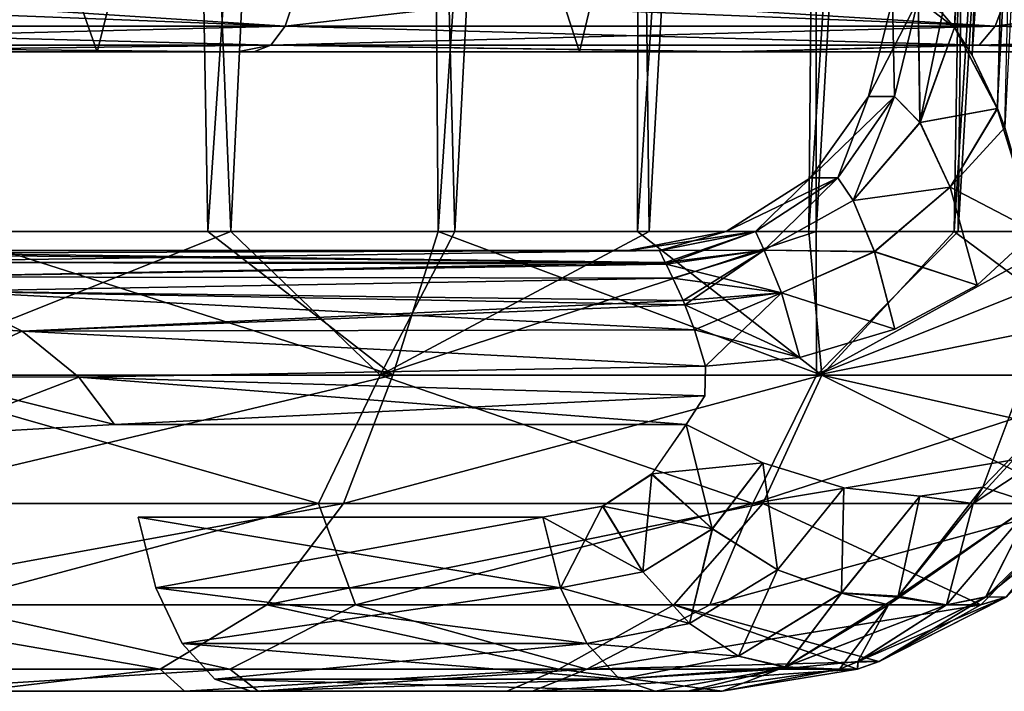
# Model space of a CAD drawing. Header units: millimetres. Extents: x -142 to 142, y -43 to 80.
# Tile 80 of 95: x 97 to 109, y -43 to -35. Entities that reach past the tile are written whole.
import ezdxf

# ---------------------------------------------------------------- set-up
doc = ezdxf.new("R2010")
doc.units = ezdxf.units.MM
doc.header["$LTSCALE"] = 52.148148
for name, color, linetype in [('166', 7, 'CONTINUOUS'), ('17', 7, 'CONTINUOUS'), ('185', 7, 'CONTINUOUS'), ('189', 7, 'CONTINUOUS'), ('19', 7, 'CONTINUOUS'), ('22', 7, 'CONTINUOUS'), ('227', 7, 'CONTINUOUS'), ('23', 7, 'CONTINUOUS'), ('234', 7, 'CONTINUOUS'), ('24', 7, 'CONTINUOUS'), ('25', 7, 'CONTINUOUS'), ('26', 7, 'CONTINUOUS'), ('28', 7, 'CONTINUOUS'), ('39', 7, 'CONTINUOUS'), ('46', 7, 'CONTINUOUS'), ('48', 7, 'CONTINUOUS'), ('49', 7, 'CONTINUOUS'), ('52', 7, 'CONTINUOUS'), ('53', 7, 'CONTINUOUS'), ('54', 7, 'CONTINUOUS'), ('55', 7, 'CONTINUOUS'), ('56', 7, 'CONTINUOUS'), ('57', 7, 'CONTINUOUS'), ('58', 7, 'CONTINUOUS'), ('62', 7, 'CONTINUOUS')]:
    doc.layers.add(name, color=color, linetype=linetype)

msp = doc.modelspace()

# ---------------------------------------------------------------- linework, layer by layer
at = {"layer": '166', "color": 7, "linetype": 'Continuous', "true_color": 0xe0f2ff}
for points in [[(92.421, -35.5, 60.533), (98.31, -35.5, 57.403), (93.777, -35.5, 61.327), (92.421, -35.5, 60.533)], [(98.31, -35.5, -57.403), (92.421, -35.5, -60.533), (93.975, -35.5, -61.226), (98.31, -35.5, -57.403)], [(93.777, -35.5, 61.327), (98.31, -35.5, 57.403), (99.901, -35.5, 58.017), (93.777, -35.5, 61.327)], [(100.085, -35.5, -57.912), (98.31, -35.5, -57.403), (93.975, -35.5, -61.226), (100.085, -35.5, -57.912)], [(98.31, -35.5, 57.403), (103.778, -35.5, 54.149), (99.901, -35.5, 58.017), (98.31, -35.5, 57.403)], [(103.778, -35.5, -54.149), (98.31, -35.5, -57.403), (100.085, -35.5, -57.912), (103.778, -35.5, -54.149)], [(99.901, -35.5, 58.017), (103.778, -35.5, 54.149), (105.479, -35.5, 54.632), (99.901, -35.5, 58.017)], [(105.645, -35.5, -54.525), (103.778, -35.5, -54.149), (100.085, -35.5, -57.912), (105.645, -35.5, -54.525)], [(108.822, -35.5, -50.795), (103.778, -35.5, -54.149), (105.645, -35.5, -54.525), (108.822, -35.5, -50.795)], [(103.778, -35.5, 54.149), (108.822, -35.5, 50.795), (105.479, -35.5, 54.632), (103.778, -35.5, 54.149)], [(105.479, -35.5, 54.632), (108.822, -35.5, 50.795), (110.531, -35.5, 51.2), (105.479, -35.5, 54.632)], [(110.66, -35.5, -51.107), (108.822, -35.5, -50.795), (105.645, -35.5, -54.525), (110.66, -35.5, -51.107)]]:
    msp.add_3dface(points, dxfattribs=at)
at = {"layer": '17', "color": 7, "linetype": 'Continuous'}
for points in [[(100.134, -42.75, -20.915), (97.401, -42.75, -14.923), (95.846, -42.75, -26.1), (100.134, -42.75, -20.915)], [(98.554, -42.75, 13.51), (96.926, -42.75, 24.913), (97.401, -42.75, 14.923), (98.554, -42.75, 13.51)], [(99.3, -42.75, 22.035), (96.926, -42.75, 24.913), (98.554, -42.75, 13.51), (99.3, -42.75, 22.035)], [(98.554, -42.75, -13.51), (97.401, -42.75, -14.923), (100.134, -42.75, -20.915), (98.554, -42.75, -13.51)], [(100.051, -42.75, 12.468), (99.3, -42.75, 22.035), (98.554, -42.75, 13.51), (100.051, -42.75, 12.468)], [(100.051, -42.75, -12.468), (98.554, -42.75, -13.51), (100.134, -42.75, -20.915), (100.051, -42.75, -12.468)], [(102.955, -42.75, 16.507), (99.3, -42.75, 22.035), (100.051, -42.75, 12.468), (102.955, -42.75, 16.507)], [(104.639, -42.75, 10.142), (102.955, -42.75, 16.507), (100.051, -42.75, 12.468), (104.639, -42.75, 10.142)], [(104.639, -42.75, -10.142), (100.051, -42.75, -12.468), (103.247, -42.75, -15.975), (104.639, -42.75, -10.142)], [(103.247, -42.75, -15.975), (100.051, -42.75, -12.468), (100.134, -42.75, -20.915), (103.247, -42.75, -15.975)], [(105.007, -42.75, 10.711), (102.955, -42.75, 16.507), (104.639, -42.75, 10.142), (105.007, -42.75, 10.711)], [(105.396, -42.75, 11.271), (102.955, -42.75, 16.507), (105.007, -42.75, 10.711), (105.396, -42.75, 11.271)], [(105.396, -42.75, -11.271), (105.007, -42.75, -10.711), (103.247, -42.75, -15.975), (105.396, -42.75, -11.271)], [(105.007, -42.75, -10.711), (104.639, -42.75, -10.142), (103.247, -42.75, -15.975), (105.007, -42.75, -10.711)]]:
    msp.add_3dface(points, dxfattribs=at)
at = {"layer": '185', "color": 7, "linetype": 'Continuous', "true_color": 0xe0f2ff}
for points in [[(103.778, -35.5, 54.149), (100.697, -26.021, 55.022), (106.023, -26.01, 51.664), (103.778, -35.5, 54.149)], [(108.822, -35.5, 50.795), (103.778, -35.5, 54.149), (106.023, -26.01, 51.664), (108.822, -35.5, 50.795)], [(108.822, -35.5, 50.795), (106.023, -26.01, 51.664), (110.933, -25.999, 48.197), (108.822, -35.5, 50.795)], [(98.31, -35.5, 57.403), (92.421, -35.5, 60.533), (94.978, -26.032, 58.241), (98.31, -35.5, 57.403)], [(98.31, -35.5, 57.403), (94.978, -26.032, 58.241), (100.697, -26.021, 55.022), (98.31, -35.5, 57.403)], [(103.778, -35.5, 54.149), (98.31, -35.5, 57.403), (100.697, -26.021, 55.022), (103.778, -35.5, 54.149)]]:
    msp.add_3dface(points, dxfattribs=at)
at = {"layer": '189', "color": 7, "linetype": 'Continuous', "true_color": 0xe0f2ff}
for points in [[(103.778, -35.5, -54.149), (106.024, -26.01, -51.664), (100.698, -26.021, -55.021), (103.778, -35.5, -54.149)], [(103.778, -35.5, -54.149), (108.822, -35.5, -50.795), (106.024, -26.01, -51.664), (103.778, -35.5, -54.149)], [(108.822, -35.5, -50.795), (110.935, -25.999, -48.196), (106.024, -26.01, -51.664), (108.822, -35.5, -50.795)], [(92.421, -35.5, -60.533), (98.31, -35.5, -57.403), (94.98, -26.032, -58.24), (92.421, -35.5, -60.533)], [(98.31, -35.5, -57.403), (100.698, -26.021, -55.021), (94.98, -26.032, -58.24), (98.31, -35.5, -57.403)], [(98.31, -35.5, -57.403), (103.778, -35.5, -54.149), (100.698, -26.021, -55.021), (98.31, -35.5, -57.403)]]:
    msp.add_3dface(points, dxfattribs=at)
at = {"layer": '19', "color": 7, "linetype": 'Continuous'}
for points in [[(104.688, -37.75, 3.367), (93.812, -37.75, 8.88), (104.332, -37.75), (104.688, -37.75, 3.367)], [(104.332, -37.75), (93.812, -37.75, 8.88), (104.688, -37.75, -3.367), (104.332, -37.75)], [(104.688, -37.75, -3.367), (93.812, -37.75, 8.88), (93.812, -37.75, -8.88), (104.688, -37.75, -3.367)]]:
    msp.add_3dface(points, dxfattribs=at)
at = {"layer": '22', "color": 7, "linetype": 'Continuous'}
for points in [[(98.4, -3, -33.892), (96.913, -37.538, -32.808), (94.87, -3, -37.052), (98.4, -3, -33.892)], [(98.958, -3, 33.355), (95.595, -3, 36.434), (96.565, -37.538, 33.134), (98.958, -3, 33.355)], [(99.563, -37.538, 30.164), (98.958, -3, 33.355), (96.565, -37.538, 33.134), (99.563, -37.538, 30.164)], [(99.824, -37.538, -29.887), (96.913, -37.538, -32.808), (98.4, -3, -33.892), (99.824, -37.538, -29.887)], [(101.488, -3, -30.755), (99.824, -37.538, -29.887), (98.4, -3, -33.892), (101.488, -3, -30.755)], [(101.906, -3, 30.298), (98.958, -3, 33.355), (99.563, -37.538, 30.164), (101.906, -3, 30.298)], [(102.176, -37.538, 27.229), (101.906, -3, 30.298), (99.563, -37.538, 30.164), (102.176, -37.538, 27.229)], [(102.365, -37.538, -27.002), (99.824, -37.538, -29.887), (101.488, -3, -30.755), (102.365, -37.538, -27.002)], [(104.172, -3, -27.651), (102.365, -37.538, -27.002), (101.488, -3, -30.755), (104.172, -3, -27.651)], [(104.473, -3, 27.275), (101.906, -3, 30.298), (102.176, -37.538, 27.229), (104.473, -3, 27.275)], [(104.438, -37.538, 24.336), (104.473, -3, 27.275), (102.176, -37.538, 27.229), (104.438, -37.538, 24.336)], [(104.568, -37.538, -24.156), (102.365, -37.538, -27.002), (104.172, -3, -27.651), (104.568, -37.538, -24.156)], [(106.485, -3, -24.587), (104.568, -37.538, -24.156), (104.172, -3, -27.651), (106.485, -3, -24.587)], [(106.379, -37.538, 21.486), (106.692, -3, 24.29), (104.438, -37.538, 24.336), (106.379, -37.538, 21.486)], [(106.692, -3, 24.29), (104.473, -3, 27.275), (104.438, -37.538, 24.336), (106.692, -3, 24.29)], [(106.463, -37.538, -21.354), (104.568, -37.538, -24.156), (106.485, -3, -24.587), (106.463, -37.538, -21.354)], [(108.028, -37.538, 18.682), (108.591, -3, 21.346), (106.379, -37.538, 21.486), (108.028, -37.538, 18.682)], [(108.591, -3, 21.346), (106.692, -3, 24.29), (106.379, -37.538, 21.486), (108.591, -3, 21.346)], [(108.459, -3, -21.565), (106.463, -37.538, -21.354), (106.485, -3, -24.587), (108.459, -3, -21.565)], [(108.075, -37.538, -18.595), (106.463, -37.538, -21.354), (108.459, -3, -21.565), (108.075, -37.538, -18.595)], [(109.407, -37.538, 15.921), (110.198, -3, 18.443), (108.028, -37.538, 18.682), (109.407, -37.538, 15.921)], [(110.198, -3, 18.443), (108.591, -3, 21.346), (108.028, -37.538, 18.682), (110.198, -3, 18.443)], [(110.125, -3, -18.587), (108.075, -37.538, -18.595), (108.459, -3, -21.565), (110.125, -3, -18.587)], [(109.426, -37.538, -15.878), (108.075, -37.538, -18.595), (110.125, -3, -18.587), (109.426, -37.538, -15.878)]]:
    msp.add_3dface(points, dxfattribs=at)
at = {"layer": '227', "color": 7, "linetype": 'Continuous', "true_color": 0xe0f2ff}
for points in [[(100.44, -35.207, -58.524), (92.054, -35.207, -62.978), (95.45, -34.882, -61.504), (100.44, -35.207, -58.524)], [(103.278, -34.882, -57.097), (100.44, -35.207, -58.524), (95.45, -34.882, -61.504), (103.278, -34.882, -57.097)], [(108.493, -35.207, -53.487), (100.44, -35.207, -58.524), (103.278, -34.882, -57.097), (108.493, -35.207, -53.487)], [(110.785, -34.882, -52.155), (108.493, -35.207, -53.487), (103.278, -34.882, -57.097), (110.785, -34.882, -52.155)], [(116.119, -35.207, -47.82), (108.493, -35.207, -53.487), (110.785, -34.882, -52.155), (116.119, -35.207, -47.82)], [(100.44, -35.207, -58.524), (91.912, -35.424, -62.687), (92.054, -35.207, -62.978), (100.44, -35.207, -58.524)], [(100.278, -35.424, -58.242), (91.912, -35.424, -62.687), (100.44, -35.207, -58.524), (100.278, -35.424, -58.242)], [(108.493, -35.207, -53.487), (100.278, -35.424, -58.242), (100.44, -35.207, -58.524), (108.493, -35.207, -53.487)], [(108.311, -35.424, -53.219), (100.278, -35.424, -58.242), (108.493, -35.207, -53.487), (108.311, -35.424, -53.219)], [(116.119, -35.207, -47.82), (108.311, -35.424, -53.219), (108.493, -35.207, -53.487), (116.119, -35.207, -47.82)], [(115.914, -35.424, -47.568), (108.311, -35.424, -53.219), (116.119, -35.207, -47.82), (115.914, -35.424, -47.568)], [(100.278, -35.424, -58.242), (93.975, -35.5, -61.226), (91.912, -35.424, -62.687), (100.278, -35.424, -58.242)], [(100.085, -35.5, -57.912), (93.975, -35.5, -61.226), (100.278, -35.424, -58.242), (100.085, -35.5, -57.912)], [(105.645, -35.5, -54.525), (100.085, -35.5, -57.912), (100.278, -35.424, -58.242), (105.645, -35.5, -54.525)], [(108.311, -35.424, -53.219), (105.645, -35.5, -54.525), (100.278, -35.424, -58.242), (108.311, -35.424, -53.219)], [(110.66, -35.5, -51.107), (105.645, -35.5, -54.525), (108.311, -35.424, -53.219), (110.66, -35.5, -51.107)], [(115.914, -35.424, -47.568), (110.66, -35.5, -51.107), (108.311, -35.424, -53.219), (115.914, -35.424, -47.568)]]:
    msp.add_3dface(points, dxfattribs=at)
at = {"layer": '23', "color": 7, "linetype": 'Continuous'}
for points in [[(108.03, -35.222, 4.291), (107.895, -35.063, 3.844), (110.302, -3, 5.334), (108.03, -35.222, 4.291)], [(108.031, -35.223, -4.293), (109.406, -3, -3.022), (107.895, -35.063, -3.844), (108.031, -35.223, -4.293)], [(108.231, -35.537, 4.886), (108.03, -35.222, 4.291), (110.302, -3, 5.334), (108.231, -35.537, 4.886)], [(108.231, -35.537, -4.886), (109.406, -3, -3.022), (108.031, -35.223, -4.293), (108.231, -35.537, -4.886)], [(108.517, -36.142, 5.635), (108.231, -35.537, 4.886), (110.302, -3, 5.334), (108.517, -36.142, 5.635)], [(108.518, -36.143, -5.636), (109.406, -3, -3.022), (108.231, -35.537, -4.886), (108.518, -36.143, -5.636)], [(108.601, -36.359, 5.839), (108.517, -36.142, 5.635), (110.302, -3, 5.334), (108.601, -36.359, 5.839)], [(108.601, -36.359, -5.839), (109.406, -3, -3.022), (108.518, -36.143, -5.636), (108.601, -36.359, -5.839)]]:
    msp.add_3dface(points, dxfattribs=at)
at = {"layer": '234', "color": 7, "linetype": 'Continuous', "true_color": 0xe0f2ff}
for points in [[(92.054, -35.207, 62.978), (100.44, -35.207, 58.524), (92.15, -34.882, 63.173), (92.054, -35.207, 62.978)], [(92.15, -34.882, 63.173), (100.44, -35.207, 58.524), (100.548, -34.882, 58.711), (92.15, -34.882, 63.173)], [(100.44, -35.207, 58.524), (108.493, -35.207, 53.487), (100.548, -34.882, 58.711), (100.44, -35.207, 58.524)], [(100.548, -34.882, 58.711), (108.493, -35.207, 53.487), (108.615, -34.882, 53.667), (100.548, -34.882, 58.711)], [(108.493, -35.207, 53.487), (116.119, -35.207, 47.82), (108.615, -34.882, 53.667), (108.493, -35.207, 53.487)], [(91.912, -35.424, 62.687), (100.278, -35.424, 58.242), (92.054, -35.207, 62.978), (91.912, -35.424, 62.687)], [(92.054, -35.207, 62.978), (100.278, -35.424, 58.242), (100.44, -35.207, 58.524), (92.054, -35.207, 62.978)], [(100.278, -35.424, 58.242), (108.311, -35.424, 53.219), (100.44, -35.207, 58.524), (100.278, -35.424, 58.242)], [(100.44, -35.207, 58.524), (108.311, -35.424, 53.219), (108.493, -35.207, 53.487), (100.44, -35.207, 58.524)], [(108.311, -35.424, 53.219), (115.914, -35.424, 47.568), (108.493, -35.207, 53.487), (108.311, -35.424, 53.219)], [(108.493, -35.207, 53.487), (115.914, -35.424, 47.568), (116.119, -35.207, 47.82), (108.493, -35.207, 53.487)], [(93.777, -35.5, 61.327), (99.901, -35.5, 58.017), (91.912, -35.424, 62.687), (93.777, -35.5, 61.327)], [(91.912, -35.424, 62.687), (99.901, -35.5, 58.017), (100.278, -35.424, 58.242), (91.912, -35.424, 62.687)], [(99.901, -35.5, 58.017), (105.479, -35.5, 54.632), (100.278, -35.424, 58.242), (99.901, -35.5, 58.017)], [(100.278, -35.424, 58.242), (105.479, -35.5, 54.632), (108.311, -35.424, 53.219), (100.278, -35.424, 58.242)], [(105.479, -35.5, 54.632), (110.531, -35.5, 51.2), (108.311, -35.424, 53.219), (105.479, -35.5, 54.632)], [(110.531, -35.5, 51.2), (115.086, -35.5, 47.745), (108.311, -35.424, 53.219), (110.531, -35.5, 51.2)], [(108.311, -35.424, 53.219), (115.086, -35.5, 47.745), (115.914, -35.424, 47.568), (108.311, -35.424, 53.219)]]:
    msp.add_3dface(points, dxfattribs=at)
at = {"layer": '24', "color": 7, "linetype": 'Continuous'}
for points in [[(96.913, -37.538, -32.808), (99.824, -37.538, -29.887), (95.74, -39.167, -33.437), (96.913, -37.538, -32.808)], [(99.824, -37.538, -29.887), (101.52, -39.167, -27.483), (95.74, -39.167, -33.437), (99.824, -37.538, -29.887)], [(99.824, -37.538, -29.887), (102.365, -37.538, -27.002), (101.52, -39.167, -27.483), (99.824, -37.538, -29.887)], [(102.365, -37.538, -27.002), (104.568, -37.538, -24.156), (101.52, -39.167, -27.483), (102.365, -37.538, -27.002)], [(104.568, -37.538, -24.156), (106.463, -37.538, -21.354), (101.52, -39.167, -27.483), (104.568, -37.538, -24.156)], [(106.463, -37.538, -21.354), (106.467, -39.167, -20.708), (101.52, -39.167, -27.483), (106.463, -37.538, -21.354)], [(106.463, -37.538, -21.354), (108.075, -37.538, -18.595), (106.467, -39.167, -20.708), (106.463, -37.538, -21.354)], [(108.075, -37.538, -18.595), (109.426, -37.538, -15.878), (106.467, -39.167, -20.708), (108.075, -37.538, -18.595)], [(109.426, -37.538, -15.878), (110.538, -37.538, -13.201), (106.467, -39.167, -20.708), (109.426, -37.538, -15.878)], [(106.467, -39.167, -20.708), (110.538, -37.538, -13.201), (110.438, -38.365, -13.164), (106.467, -39.167, -20.708)], [(110.222, -39.167, -13.083), (106.467, -39.167, -20.708), (110.438, -38.365, -13.164), (110.222, -39.167, -13.083)], [(100.82, -40.622, -27.056), (95.052, -40.622, -32.967), (95.74, -39.167, -33.437), (100.82, -40.622, -27.056)], [(101.52, -39.167, -27.483), (100.82, -40.622, -27.056), (95.74, -39.167, -33.437), (101.52, -39.167, -27.483)], [(105.743, -40.622, -20.339), (100.82, -40.622, -27.056), (101.52, -39.167, -27.483), (105.743, -40.622, -20.339)], [(106.467, -39.167, -20.708), (105.743, -40.622, -20.339), (101.52, -39.167, -27.483), (106.467, -39.167, -20.708)], [(109.895, -39.925, -12.96), (105.743, -40.622, -20.339), (110.222, -39.167, -13.083), (109.895, -39.925, -12.96)], [(110.222, -39.167, -13.083), (105.743, -40.622, -20.339), (106.467, -39.167, -20.708), (110.222, -39.167, -13.083)], [(109.464, -40.622, -12.798), (105.743, -40.622, -20.339), (109.895, -39.925, -12.96), (109.464, -40.622, -12.798)], [(100.82, -40.622, -27.056), (96.52, -41.768, -29.908), (95.052, -40.622, -32.967), (100.82, -40.622, -27.056)], [(101.24, -41.768, -24.647), (96.52, -41.768, -29.908), (100.82, -40.622, -27.056), (101.24, -41.768, -24.647)], [(105.743, -40.622, -20.339), (101.24, -41.768, -24.647), (100.82, -40.622, -27.056), (105.743, -40.622, -20.339)], [(105.257, -41.768, -18.8), (101.24, -41.768, -24.647), (105.743, -40.622, -20.339), (105.257, -41.768, -18.8)], [(108.332, -41.768, -12.373), (105.257, -41.768, -18.8), (109.464, -40.622, -12.798), (108.332, -41.768, -12.373)], [(109.464, -40.622, -12.798), (105.257, -41.768, -18.8), (105.743, -40.622, -20.339), (109.464, -40.622, -12.798)], [(99.813, -42.5, -24.035), (95.029, -42.5, -29.276), (96.52, -41.768, -29.908), (99.813, -42.5, -24.035)], [(101.24, -41.768, -24.647), (99.813, -42.5, -24.035), (96.52, -41.768, -29.908), (101.24, -41.768, -24.647)], [(103.862, -42.5, -18.22), (99.813, -42.5, -24.035), (101.24, -41.768, -24.647), (103.862, -42.5, -18.22)], [(105.257, -41.768, -18.8), (103.862, -42.5, -18.22), (101.24, -41.768, -24.647), (105.257, -41.768, -18.8)], [(107.177, -42.411, -11.94), (103.862, -42.5, -18.22), (108.332, -41.768, -12.373), (107.177, -42.411, -11.94)], [(108.332, -41.768, -12.373), (103.862, -42.5, -18.22), (105.257, -41.768, -18.8), (108.332, -41.768, -12.373)], [(106.931, -42.5, -11.848), (103.862, -42.5, -18.22), (107.177, -42.411, -11.94), (106.931, -42.5, -11.848)], [(99.813, -42.5, -24.035), (95.846, -42.75, -26.1), (95.029, -42.5, -29.276), (99.813, -42.5, -24.035)], [(100.134, -42.75, -20.915), (95.846, -42.75, -26.1), (99.813, -42.5, -24.035), (100.134, -42.75, -20.915)], [(103.862, -42.5, -18.22), (100.134, -42.75, -20.915), (99.813, -42.5, -24.035), (103.862, -42.5, -18.22)], [(103.247, -42.75, -15.975), (100.134, -42.75, -20.915), (103.862, -42.5, -18.22), (103.247, -42.75, -15.975)], [(106.931, -42.5, -11.848), (103.247, -42.75, -15.975), (103.862, -42.5, -18.22), (106.931, -42.5, -11.848)], [(105.396, -42.75, -11.271), (103.247, -42.75, -15.975), (106.931, -42.5, -11.848), (105.396, -42.75, -11.271)]]:
    msp.add_3dface(points, dxfattribs=at)
at = {"layer": '25', "color": 7, "linetype": 'Continuous'}
for points in [[(108.352, -40.435, 7.621), (109.58, -39.167, 8.261), (108.245, -40.622, 7.712), (108.352, -40.435, 7.621)], [(109.58, -39.167, 8.261), (109.297, -39.925, 8.465), (108.245, -40.622, 7.712), (109.58, -39.167, 8.261)], [(108.83, -39.167, -7.112), (108.352, -40.435, -7.621), (108.923, -40.622, -8.734), (108.83, -39.167, -7.112)], [(108.83, -39.167, 7.112), (109.58, -39.167, 8.261), (108.352, -40.435, 7.621), (108.83, -39.167, 7.112)], [(108.245, -40.622, 7.712), (109.297, -39.925, 8.465), (108.923, -40.622, 8.734), (108.245, -40.622, 7.712)], [(108.923, -40.622, -8.734), (108.352, -40.435, -7.621), (108.245, -40.622, -7.712), (108.923, -40.622, -8.734)], [(107.381, -41.682, 8.384), (108.923, -40.622, 8.734), (107.283, -41.768, 8.455), (107.381, -41.682, 8.384)], [(108.923, -40.622, 8.734), (107.942, -41.768, 9.44), (107.283, -41.768, 8.455), (108.923, -40.622, 8.734)], [(107.394, -41.671, 8.375), (108.923, -40.622, 8.734), (107.381, -41.682, 8.384), (107.394, -41.671, 8.375)], [(108.245, -40.622, -7.712), (107.393, -41.672, -8.376), (107.942, -41.768, -9.44), (108.245, -40.622, -7.712)], [(108.245, -40.622, 7.712), (108.923, -40.622, 8.734), (107.394, -41.671, 8.375), (108.245, -40.622, 7.712)], [(108.923, -40.622, -8.734), (108.245, -40.622, -7.712), (107.942, -41.768, -9.44), (108.923, -40.622, -8.734)], [(107.283, -41.768, -8.455), (107.942, -41.768, -9.44), (107.381, -41.682, -8.384), (107.283, -41.768, -8.455)], [(107.942, -41.768, -9.44), (107.393, -41.672, -8.376), (107.381, -41.682, -8.384), (107.942, -41.768, -9.44)], [(106.043, -42.5, 9.295), (107.942, -41.768, 9.44), (106.94, -42.411, 10.161), (106.043, -42.5, 9.295)], [(107.942, -41.768, 9.44), (106.043, -42.5, 9.295), (106.103, -42.477, 9.257), (107.942, -41.768, 9.44)], [(106.114, -42.473, 9.25), (107.942, -41.768, 9.44), (106.103, -42.477, 9.257), (106.114, -42.473, 9.25)], [(106.727, -42.5, -10.314), (107.283, -41.768, -8.455), (106.112, -42.474, -9.251), (106.727, -42.5, -10.314)], [(107.283, -41.768, 8.455), (107.942, -41.768, 9.44), (106.114, -42.473, 9.25), (107.283, -41.768, 8.455)], [(107.283, -41.768, -8.455), (106.727, -42.5, -10.314), (106.937, -42.412, -10.163), (107.283, -41.768, -8.455)], [(107.942, -41.768, -9.44), (107.283, -41.768, -8.455), (106.937, -42.412, -10.163), (107.942, -41.768, -9.44)], [(106.727, -42.5, 10.314), (106.043, -42.5, 9.295), (106.94, -42.411, 10.161), (106.727, -42.5, 10.314)], [(104.639, -42.75, -10.142), (105.007, -42.75, -10.711), (106.043, -42.5, -9.295), (104.639, -42.75, -10.142)], [(105.007, -42.75, 10.711), (104.639, -42.75, 10.142), (106.043, -42.5, 9.295), (105.007, -42.75, 10.711)], [(105.007, -42.75, -10.711), (105.396, -42.75, -11.271), (106.043, -42.5, -9.295), (105.007, -42.75, -10.711)], [(106.727, -42.5, 10.314), (105.007, -42.75, 10.711), (106.043, -42.5, 9.295), (106.727, -42.5, 10.314)], [(105.396, -42.75, 11.271), (105.007, -42.75, 10.711), (106.727, -42.5, 10.314), (105.396, -42.75, 11.271)], [(106.043, -42.5, -9.295), (105.396, -42.75, -11.271), (106.727, -42.5, -10.314), (106.043, -42.5, -9.295)], [(106.043, -42.5, -9.295), (106.727, -42.5, -10.314), (106.103, -42.477, -9.257), (106.043, -42.5, -9.295)], [(106.727, -42.5, -10.314), (106.112, -42.474, -9.251), (106.103, -42.477, -9.257), (106.727, -42.5, -10.314)]]:
    msp.add_3dface(points, dxfattribs=at)
at = {"layer": '26', "color": 7, "linetype": 'Continuous'}
for points in [[(96.565, -37.538, 33.134), (95.982, -39.167, 33.215), (101.664, -39.167, 27.315), (96.565, -37.538, 33.134)], [(99.563, -37.538, 30.164), (96.565, -37.538, 33.134), (101.664, -39.167, 27.315), (99.563, -37.538, 30.164)], [(102.176, -37.538, 27.229), (99.563, -37.538, 30.164), (101.664, -39.167, 27.315), (102.176, -37.538, 27.229)], [(102.176, -37.538, 27.229), (101.664, -39.167, 27.315), (106.526, -39.167, 20.612), (102.176, -37.538, 27.229)], [(104.438, -37.538, 24.336), (102.176, -37.538, 27.229), (106.526, -39.167, 20.612), (104.438, -37.538, 24.336)], [(106.379, -37.538, 21.486), (104.438, -37.538, 24.336), (106.526, -39.167, 20.612), (106.379, -37.538, 21.486)], [(108.028, -37.538, 18.682), (106.379, -37.538, 21.486), (106.526, -39.167, 20.612), (108.028, -37.538, 18.682)], [(108.028, -37.538, 18.682), (106.526, -39.167, 20.612), (110.222, -39.167, 13.083), (108.028, -37.538, 18.682)], [(109.407, -37.538, 15.921), (108.028, -37.538, 18.682), (110.222, -39.167, 13.083), (109.407, -37.538, 15.921)], [(101.664, -39.167, 27.315), (95.982, -39.167, 33.215), (95.53, -40.622, 32.53), (101.664, -39.167, 27.315)], [(101.102, -40.622, 26.724), (101.664, -39.167, 27.315), (95.53, -40.622, 32.53), (101.102, -40.622, 26.724)], [(106.526, -39.167, 20.612), (101.664, -39.167, 27.315), (101.102, -40.622, 26.724), (106.526, -39.167, 20.612)], [(105.857, -40.622, 20.152), (106.526, -39.167, 20.612), (101.102, -40.622, 26.724), (105.857, -40.622, 20.152)], [(109.464, -40.622, 12.798), (106.526, -39.167, 20.612), (105.857, -40.622, 20.152), (109.464, -40.622, 12.798)], [(110.222, -39.167, 13.083), (106.526, -39.167, 20.612), (109.895, -39.925, 12.96), (110.222, -39.167, 13.083)], [(109.895, -39.925, 12.96), (106.526, -39.167, 20.612), (109.464, -40.622, 12.798), (109.895, -39.925, 12.96)], [(94.807, -41.768, 31.552), (101.102, -40.622, 26.724), (95.53, -40.622, 32.53), (94.807, -41.768, 31.552)], [(94.807, -41.768, 31.552), (100.235, -41.768, 25.877), (101.102, -40.622, 26.724), (94.807, -41.768, 31.552)], [(100.235, -41.768, 25.877), (105.857, -40.622, 20.152), (101.102, -40.622, 26.724), (100.235, -41.768, 25.877)], [(100.235, -41.768, 25.877), (104.848, -41.768, 19.485), (105.857, -40.622, 20.152), (100.235, -41.768, 25.877)], [(104.848, -41.768, 19.485), (108.332, -41.768, 12.373), (105.857, -40.622, 20.152), (104.848, -41.768, 19.485)], [(108.332, -41.768, 12.373), (109.464, -40.622, 12.798), (105.857, -40.622, 20.152), (108.332, -41.768, 12.373)], [(99.024, -42.5, 24.992), (94.807, -41.768, 31.552), (93.678, -42.5, 30.558), (99.024, -42.5, 24.992)], [(100.235, -41.768, 25.877), (94.807, -41.768, 31.552), (99.024, -42.5, 24.992), (100.235, -41.768, 25.877)], [(103.543, -42.5, 18.751), (100.235, -41.768, 25.877), (99.024, -42.5, 24.992), (103.543, -42.5, 18.751)], [(104.848, -41.768, 19.485), (100.235, -41.768, 25.877), (103.543, -42.5, 18.751), (104.848, -41.768, 19.485)], [(106.931, -42.5, 11.848), (104.848, -41.768, 19.485), (103.543, -42.5, 18.751), (106.931, -42.5, 11.848)], [(107.173, -42.412, 11.938), (104.848, -41.768, 19.485), (106.931, -42.5, 11.848), (107.173, -42.412, 11.938)], [(108.332, -41.768, 12.373), (104.848, -41.768, 19.485), (107.173, -42.412, 11.938), (108.332, -41.768, 12.373)], [(96.926, -42.75, 24.913), (99.024, -42.5, 24.992), (93.678, -42.5, 30.558), (96.926, -42.75, 24.913)], [(96.926, -42.75, 24.913), (99.3, -42.75, 22.035), (99.024, -42.5, 24.992), (96.926, -42.75, 24.913)], [(99.3, -42.75, 22.035), (103.543, -42.5, 18.751), (99.024, -42.5, 24.992), (99.3, -42.75, 22.035)], [(99.3, -42.75, 22.035), (102.955, -42.75, 16.507), (103.543, -42.5, 18.751), (99.3, -42.75, 22.035)], [(102.955, -42.75, 16.507), (105.396, -42.75, 11.271), (103.543, -42.5, 18.751), (102.955, -42.75, 16.507)], [(105.396, -42.75, 11.271), (106.931, -42.5, 11.848), (103.543, -42.5, 18.751), (105.396, -42.75, 11.271)]]:
    msp.add_3dface(points, dxfattribs=at)
at = {"layer": '28', "color": 7, "linetype": 'Continuous'}
for points in [[(108.923, -40.622, -8.734), (107.942, -41.768, -9.44), (108.383, -41.681, -9.97), (108.923, -40.622, -8.734)], [(108.332, -41.768, -12.373), (109.464, -40.622, -12.798), (108.622, -41.679, -11.747), (108.332, -41.768, -12.373)], [(109.538, -40.563, -9.817), (108.923, -40.622, -8.734), (108.383, -41.681, -9.97), (109.538, -40.563, -9.817)], [(109.538, -40.563, -9.817), (108.383, -41.681, -9.97), (108.622, -41.679, -11.747), (109.538, -40.563, -9.817)], [(106.937, -42.412, -10.163), (107.177, -42.411, -11.94), (108.383, -41.681, -9.97), (106.937, -42.412, -10.163)], [(107.942, -41.768, -9.44), (106.937, -42.412, -10.163), (108.383, -41.681, -9.97), (107.942, -41.768, -9.44)], [(107.177, -42.411, -11.94), (108.332, -41.768, -12.373), (108.622, -41.679, -11.747), (107.177, -42.411, -11.94)], [(108.383, -41.681, -9.97), (107.177, -42.411, -11.94), (108.622, -41.679, -11.747), (108.383, -41.681, -9.97)], [(106.727, -42.5, -10.314), (106.931, -42.5, -11.848), (106.937, -42.412, -10.163), (106.727, -42.5, -10.314)], [(106.931, -42.5, -11.848), (107.177, -42.411, -11.94), (106.937, -42.412, -10.163), (106.931, -42.5, -11.848)], [(105.396, -42.75, -11.271), (106.931, -42.5, -11.848), (106.727, -42.5, -10.314), (105.396, -42.75, -11.271)]]:
    msp.add_3dface(points, dxfattribs=at)
at = {"layer": '39', "color": 7, "linetype": 'Continuous'}
for points in [[(107.618, -34.907, -2.742), (107.056, -36.006), (107.353, -36.006, -2.799), (107.618, -34.907, -2.742)], [(107.056, -36.006), (107.328, -34.907), (107.353, -36.006, 2.799), (107.056, -36.006)], [(107.618, -34.907, -2.742), (107.328, -34.907), (107.056, -36.006), (107.618, -34.907, -2.742)], [(107.328, -34.907), (107.618, -34.907, 2.742), (107.353, -36.006, 2.799), (107.328, -34.907)], [(107.353, -36.006, -2.799), (106.397, -36.926), (106.708, -36.926, -2.936), (107.353, -36.006, -2.799)], [(106.397, -36.926), (107.056, -36.006), (106.708, -36.926, 2.936), (106.397, -36.926)], [(107.056, -36.006), (106.397, -36.926), (107.353, -36.006, -2.799), (107.056, -36.006)], [(106.708, -36.926, 2.936), (107.056, -36.006), (107.353, -36.006, 2.799), (106.708, -36.926, 2.936)], [(106.708, -36.926, -2.936), (105.444, -37.536), (105.775, -37.536, -3.135), (106.708, -36.926, -2.936)], [(106.397, -36.926), (105.444, -37.536), (106.708, -36.926, -2.936), (106.397, -36.926)], [(105.444, -37.536), (106.397, -36.926), (105.775, -37.536, 3.135), (105.444, -37.536)], [(105.775, -37.536, 3.135), (106.397, -36.926), (106.708, -36.926, 2.936), (105.775, -37.536, 3.135)], [(104.688, -37.75, 3.367), (104.332, -37.75), (105.444, -37.536), (104.688, -37.75, 3.367)], [(105.444, -37.536), (104.332, -37.75), (105.775, -37.536, -3.135), (105.444, -37.536)], [(104.332, -37.75), (104.688, -37.75, -3.367), (105.775, -37.536, -3.135), (104.332, -37.75)], [(104.688, -37.75, 3.367), (105.444, -37.536), (105.775, -37.536, 3.135), (104.688, -37.75, 3.367)]]:
    msp.add_3dface(points, dxfattribs=at)
at = {"layer": '46', "color": 7, "linetype": 'Continuous'}
for points in [[(107.942, -41.768, 9.44), (108.923, -40.622, 8.734), (108.385, -41.679, 9.968), (107.942, -41.768, 9.44)], [(109.464, -40.622, 12.798), (108.332, -41.768, 12.373), (108.619, -41.681, 11.746), (109.464, -40.622, 12.798)], [(109.539, -40.562, 9.815), (109.774, -40.563, 11.592), (108.385, -41.679, 9.968), (109.539, -40.562, 9.815)], [(108.923, -40.622, 8.734), (109.539, -40.562, 9.815), (108.385, -41.679, 9.968), (108.923, -40.622, 8.734)], [(109.774, -40.563, 11.592), (108.619, -41.681, 11.746), (108.385, -41.679, 9.968), (109.774, -40.563, 11.592)], [(108.619, -41.681, 11.746), (106.94, -42.411, 10.161), (108.385, -41.679, 9.968), (108.619, -41.681, 11.746)], [(106.94, -42.411, 10.161), (107.942, -41.768, 9.44), (108.385, -41.679, 9.968), (106.94, -42.411, 10.161)], [(107.173, -42.412, 11.938), (106.94, -42.411, 10.161), (108.619, -41.681, 11.746), (107.173, -42.412, 11.938)], [(108.332, -41.768, 12.373), (107.173, -42.412, 11.938), (108.619, -41.681, 11.746), (108.332, -41.768, 12.373)], [(106.727, -42.5, 10.314), (106.94, -42.411, 10.161), (106.931, -42.5, 11.848), (106.727, -42.5, 10.314)], [(106.94, -42.411, 10.161), (107.173, -42.412, 11.938), (106.931, -42.5, 11.848), (106.94, -42.411, 10.161)], [(105.396, -42.75, 11.271), (106.727, -42.5, 10.314), (106.931, -42.5, 11.848), (105.396, -42.75, 11.271)]]:
    msp.add_3dface(points, dxfattribs=at)
at = {"layer": '48', "color": 7, "linetype": 'Continuous'}
for points in [[(93.812, -37.75, 8.88), (104.752, -37.888, 4.345), (94.63, -37.786, 8.983), (93.812, -37.75, 8.88)], [(93.812, -37.75, 8.88), (104.688, -37.75, 3.367), (104.752, -37.888, 4.345), (93.812, -37.75, 8.88)], [(94.63, -37.786, 8.983), (104.752, -37.888, 4.345), (95.357, -37.883, 9.088), (94.63, -37.786, 8.983)], [(104.752, -37.888, 4.345), (104.762, -37.908, 4.405), (95.357, -37.883, 9.088), (104.752, -37.888, 4.345)], [(95.357, -37.883, 9.088), (104.762, -37.908, 4.405), (96.075, -38.051, 9.202), (95.357, -37.883, 9.088)], [(104.762, -37.908, 4.405), (104.839, -38.065, 4.791), (96.075, -38.051, 9.202), (104.762, -37.908, 4.405)], [(96.075, -38.051, 9.202), (104.839, -38.065, 4.791), (96.56, -38.214, 9.285), (96.075, -38.051, 9.202)], [(104.839, -38.065, 4.791), (104.954, -38.319, 5.203), (96.56, -38.214, 9.285), (104.839, -38.065, 4.791)], [(104.954, -38.319, 5.203), (104.974, -38.367, 5.266), (96.56, -38.214, 9.285), (104.954, -38.319, 5.203)], [(96.56, -38.214, 9.285), (105.083, -38.653, 5.572), (97.461, -38.667, 9.451), (96.56, -38.214, 9.285)], [(104.974, -38.367, 5.266), (105.083, -38.653, 5.572), (96.56, -38.214, 9.285), (104.974, -38.367, 5.266)], [(105.083, -38.653, 5.572), (105.209, -39.065, 5.886), (97.461, -38.667, 9.451), (105.083, -38.653, 5.572)], [(97.461, -38.667, 9.451), (105.209, -39.065, 5.886), (98.1, -39.187, 9.577), (97.461, -38.667, 9.451)], [(105.209, -39.065, 5.886), (105.202, -39.4, 6.11), (98.1, -39.187, 9.577), (105.209, -39.065, 5.886)], [(98.1, -39.187, 9.577), (104.987, -39.724, 6.376), (98.506, -39.724, 9.662), (98.1, -39.187, 9.577)], [(105.202, -39.4, 6.11), (104.987, -39.724, 6.376), (98.1, -39.187, 9.577), (105.202, -39.4, 6.11)]]:
    msp.add_3dface(points, dxfattribs=at)
at = {"layer": '49', "color": 7, "linetype": 'Continuous'}
for points in [[(104.688, -37.75, -3.367), (93.812, -37.75, -8.88), (94.63, -37.786, -8.983), (104.688, -37.75, -3.367)], [(95.357, -37.883, -9.088), (104.688, -37.75, -3.367), (94.63, -37.786, -8.983), (95.357, -37.883, -9.088)], [(104.752, -37.888, -4.345), (104.688, -37.75, -3.367), (95.357, -37.883, -9.088), (104.752, -37.888, -4.345)], [(96.075, -38.051, -9.202), (104.752, -37.888, -4.345), (95.357, -37.883, -9.088), (96.075, -38.051, -9.202)], [(104.762, -37.908, -4.406), (104.752, -37.888, -4.345), (96.075, -38.051, -9.202), (104.762, -37.908, -4.406)], [(104.839, -38.065, -4.791), (104.762, -37.908, -4.406), (96.075, -38.051, -9.202), (104.839, -38.065, -4.791)], [(96.56, -38.214, -9.285), (104.839, -38.065, -4.791), (96.075, -38.051, -9.202), (96.56, -38.214, -9.285)], [(104.954, -38.319, -5.203), (104.839, -38.065, -4.791), (96.56, -38.214, -9.285), (104.954, -38.319, -5.203)], [(97.461, -38.667, -9.451), (104.954, -38.319, -5.203), (96.56, -38.214, -9.285), (97.461, -38.667, -9.451)], [(104.974, -38.368, -5.267), (104.954, -38.319, -5.203), (97.461, -38.667, -9.451), (104.974, -38.368, -5.267)], [(105.083, -38.653, -5.572), (104.974, -38.368, -5.267), (97.461, -38.667, -9.451), (105.083, -38.653, -5.572)], [(105.209, -39.065, -5.886), (105.083, -38.653, -5.572), (97.461, -38.667, -9.451), (105.209, -39.065, -5.886)], [(98.1, -39.187, -9.577), (105.209, -39.065, -5.886), (97.461, -38.667, -9.451), (98.1, -39.187, -9.577)], [(105.202, -39.4, -6.11), (105.209, -39.065, -5.886), (98.1, -39.187, -9.577), (105.202, -39.4, -6.11)], [(98.506, -39.724, -9.662), (105.202, -39.4, -6.11), (98.1, -39.187, -9.577), (98.506, -39.724, -9.662)], [(104.987, -39.724, -6.376), (105.202, -39.4, -6.11), (98.506, -39.724, -9.662), (104.987, -39.724, -6.376)]]:
    msp.add_3dface(points, dxfattribs=at)
at = {"layer": '52', "color": 7, "linetype": 'Continuous'}
for points in [[(96.56, -38.214, 9.285), (97.461, -38.667, 9.451), (96.231, -38.58, 10.097), (96.56, -38.214, 9.285)], [(97.461, -38.667, 9.451), (96.333, -39.185, 10.758), (96.231, -38.58, 10.097), (97.461, -38.667, 9.451)], [(97.461, -38.667, 9.451), (98.1, -39.187, 9.577), (96.333, -39.185, 10.758), (97.461, -38.667, 9.451)], [(98.506, -39.724, 9.662), (96.389, -39.845, 11.191), (96.333, -39.185, 10.758), (98.506, -39.724, 9.662)], [(98.1, -39.187, 9.577), (98.506, -39.724, 9.662), (96.333, -39.185, 10.758), (98.1, -39.187, 9.577)]]:
    msp.add_3dface(points, dxfattribs=at)
at = {"layer": '53', "color": 7, "linetype": 'Continuous'}
for points in [[(98.776, -40.776, -9.954), (98.975, -41.576, -10.345), (103.365, -40.776, -7.628), (98.776, -40.776, -9.954)], [(103.365, -40.776, -7.628), (98.975, -41.576, -10.345), (103.563, -41.576, -8.019), (103.365, -40.776, -7.628)], [(98.975, -41.576, -10.345), (99.273, -42.207, -10.933), (103.563, -41.576, -8.019), (98.975, -41.576, -10.345)], [(103.563, -41.576, -8.019), (99.273, -42.207, -10.933), (103.861, -42.207, -8.608), (103.563, -41.576, -8.019)], [(99.273, -42.207, -10.933), (99.643, -42.611, -11.663), (103.861, -42.207, -8.608), (99.273, -42.207, -10.933)], [(103.861, -42.207, -8.608), (99.643, -42.611, -11.663), (104.231, -42.611, -9.338), (103.861, -42.207, -8.608)], [(99.643, -42.611, -11.663), (100.051, -42.75, -12.468), (104.231, -42.611, -9.338), (99.643, -42.611, -11.663)], [(100.051, -42.75, -12.468), (104.639, -42.75, -10.142), (104.231, -42.611, -9.338), (100.051, -42.75, -12.468)]]:
    msp.add_3dface(points, dxfattribs=at)
at = {"layer": '54', "color": 7, "linetype": 'Continuous'}
for points in [[(104.601, -40.286, -6.801), (105.285, -40.909, -6.88), (104.987, -39.724, -6.376), (104.601, -40.286, -6.801)], [(104.987, -39.724, -6.376), (105.285, -40.909, -6.88), (105.86, -40.16, -6.302), (104.987, -39.724, -6.376)], [(105.285, -40.909, -6.88), (106.025, -41.374, -7.192), (105.86, -40.16, -6.302), (105.285, -40.909, -6.88)], [(105.86, -40.16, -6.302), (106.025, -41.374, -7.192), (106.776, -40.441, -6.504), (105.86, -40.16, -6.302)], [(104.496, -41.397, -7.471), (104.601, -40.286, -6.801), (104.041, -40.65, -7.234), (104.496, -41.397, -7.471)], [(105.285, -40.909, -6.88), (104.601, -40.286, -6.801), (104.496, -41.397, -7.471), (105.285, -40.909, -6.88)], [(106.025, -41.374, -7.192), (106.751, -41.636, -7.707), (106.776, -40.441, -6.504), (106.025, -41.374, -7.192)], [(106.776, -40.441, -6.504), (106.751, -41.636, -7.707), (107.637, -40.536, -6.959), (106.776, -40.441, -6.504)], [(108.245, -40.622, -7.712), (108.352, -40.435, -7.621), (107.637, -40.536, -6.959), (108.245, -40.622, -7.712)], [(106.751, -41.636, -7.707), (107.393, -41.672, -8.376), (107.637, -40.536, -6.959), (106.751, -41.636, -7.707)], [(107.393, -41.672, -8.376), (108.245, -40.622, -7.712), (107.637, -40.536, -6.959), (107.393, -41.672, -8.376)], [(103.365, -40.776, -7.628), (103.563, -41.576, -8.019), (104.041, -40.65, -7.234), (103.365, -40.776, -7.628)], [(103.563, -41.576, -8.019), (104.496, -41.397, -7.471), (104.041, -40.65, -7.234), (103.563, -41.576, -8.019)], [(105.025, -41.982, -7.916), (105.285, -40.909, -6.88), (104.496, -41.397, -7.471), (105.025, -41.982, -7.916)], [(106.025, -41.374, -7.192), (105.285, -40.909, -6.88), (105.025, -41.982, -7.916), (106.025, -41.374, -7.192)], [(103.563, -41.576, -8.019), (105.025, -41.982, -7.916), (104.496, -41.397, -7.471), (103.563, -41.576, -8.019)], [(105.581, -42.352, -8.528), (106.025, -41.374, -7.192), (105.025, -41.982, -7.916), (105.581, -42.352, -8.528)], [(106.751, -41.636, -7.707), (106.025, -41.374, -7.192), (105.581, -42.352, -8.528), (106.751, -41.636, -7.707)], [(103.563, -41.576, -8.019), (103.861, -42.207, -8.608), (105.025, -41.982, -7.916), (103.563, -41.576, -8.019)], [(106.112, -42.474, -9.251), (106.751, -41.636, -7.707), (105.581, -42.352, -8.528), (106.112, -42.474, -9.251)], [(106.112, -42.474, -9.251), (107.283, -41.768, -8.455), (106.751, -41.636, -7.707), (106.112, -42.474, -9.251)], [(107.381, -41.682, -8.384), (107.393, -41.672, -8.376), (106.751, -41.636, -7.707), (107.381, -41.682, -8.384)], [(107.283, -41.768, -8.455), (107.381, -41.682, -8.384), (106.751, -41.636, -7.707), (107.283, -41.768, -8.455)], [(103.861, -42.207, -8.608), (105.581, -42.352, -8.528), (105.025, -41.982, -7.916), (103.861, -42.207, -8.608)], [(103.861, -42.207, -8.608), (104.231, -42.611, -9.338), (105.581, -42.352, -8.528), (103.861, -42.207, -8.608)], [(104.231, -42.611, -9.338), (106.103, -42.477, -9.257), (105.581, -42.352, -8.528), (104.231, -42.611, -9.338)], [(106.103, -42.477, -9.257), (106.112, -42.474, -9.251), (105.581, -42.352, -8.528), (106.103, -42.477, -9.257)], [(106.043, -42.5, -9.295), (106.103, -42.477, -9.257), (104.231, -42.611, -9.338), (106.043, -42.5, -9.295)], [(104.639, -42.75, -10.142), (106.043, -42.5, -9.295), (104.231, -42.611, -9.338), (104.639, -42.75, -10.142)]]:
    msp.add_3dface(points, dxfattribs=at)
at = {"layer": '55', "color": 7, "linetype": 'Continuous'}
for points in [[(107.618, -34.907, -2.742), (107.353, -36.006, -2.799), (107.641, -36.302, -4.04), (107.618, -34.907, -2.742)], [(108.031, -35.223, -4.293), (107.895, -35.063, -3.844), (107.618, -34.907, -2.742), (108.031, -35.223, -4.293)], [(108.031, -35.223, -4.293), (107.618, -34.907, -2.742), (107.641, -36.302, -4.04), (108.031, -35.223, -4.293)], [(108.518, -36.143, -5.636), (108.031, -35.223, -4.293), (107.641, -36.302, -4.04), (108.518, -36.143, -5.636)], [(108.518, -36.143, -5.636), (108.231, -35.537, -4.886), (108.031, -35.223, -4.293), (108.518, -36.143, -5.636)], [(107.353, -36.006, -2.799), (106.708, -36.926, -2.936), (106.884, -37.185, -3.975), (107.353, -36.006, -2.799)], [(107.641, -36.302, -4.04), (107.353, -36.006, -2.799), (106.884, -37.185, -3.975), (107.641, -36.302, -4.04)], [(108.518, -36.143, -5.636), (107.641, -36.302, -4.04), (107.982, -37.034, -5.123), (108.518, -36.143, -5.636)], [(108.601, -36.359, -5.839), (108.518, -36.143, -5.636), (107.982, -37.034, -5.123), (108.601, -36.359, -5.839)], [(107.641, -36.302, -4.04), (106.884, -37.185, -3.975), (107.982, -37.034, -5.123), (107.641, -36.302, -4.04)], [(108.947, -37.538, -6.639), (108.601, -36.359, -5.839), (107.982, -37.034, -5.123), (108.947, -37.538, -6.639)], [(106.708, -36.926, -2.936), (105.775, -37.536, -3.135), (105.874, -37.748, -4.103), (106.708, -36.926, -2.936)], [(106.884, -37.185, -3.975), (106.708, -36.926, -2.936), (105.874, -37.748, -4.103), (106.884, -37.185, -3.975)], [(107.982, -37.034, -5.123), (106.884, -37.185, -3.975), (107.123, -37.766, -4.874), (107.982, -37.034, -5.123)], [(107.982, -37.034, -5.123), (107.123, -37.766, -4.874), (108.289, -38.145, -5.959), (107.982, -37.034, -5.123)], [(108.947, -37.538, -6.639), (107.982, -37.034, -5.123), (108.289, -38.145, -5.959), (108.947, -37.538, -6.639)], [(106.884, -37.185, -3.975), (105.874, -37.748, -4.103), (107.123, -37.766, -4.874), (106.884, -37.185, -3.975)], [(105.775, -37.536, -3.135), (104.688, -37.75, -3.367), (105.874, -37.748, -4.103), (105.775, -37.536, -3.135)], [(104.688, -37.75, -3.367), (104.752, -37.888, -4.345), (105.874, -37.748, -4.103), (104.688, -37.75, -3.367)], [(104.752, -37.888, -4.345), (104.762, -37.908, -4.406), (105.874, -37.748, -4.103), (104.752, -37.888, -4.345)], [(105.874, -37.748, -4.103), (104.762, -37.908, -4.406), (106.069, -38.233, -4.925), (105.874, -37.748, -4.103)], [(107.123, -37.766, -4.874), (105.874, -37.748, -4.103), (106.069, -38.233, -4.925), (107.123, -37.766, -4.874)], [(107.123, -37.766, -4.874), (106.069, -38.233, -4.925), (107.356, -38.644, -5.579), (107.123, -37.766, -4.874)], [(108.289, -38.145, -5.959), (107.123, -37.766, -4.874), (107.356, -38.644, -5.579), (108.289, -38.145, -5.959)], [(104.762, -37.908, -4.406), (104.839, -38.065, -4.791), (106.069, -38.233, -4.925), (104.762, -37.908, -4.406)], [(104.839, -38.065, -4.791), (104.954, -38.319, -5.203), (106.069, -38.233, -4.925), (104.839, -38.065, -4.791)], [(104.954, -38.319, -5.203), (104.974, -38.368, -5.267), (106.069, -38.233, -4.925), (104.954, -38.319, -5.203)], [(106.069, -38.233, -4.925), (104.974, -38.368, -5.267), (106.279, -38.966, -5.554), (106.069, -38.233, -4.925)], [(107.356, -38.644, -5.579), (106.069, -38.233, -4.925), (106.279, -38.966, -5.554), (107.356, -38.644, -5.579)], [(104.974, -38.368, -5.267), (105.083, -38.653, -5.572), (106.279, -38.966, -5.554), (104.974, -38.368, -5.267)], [(105.083, -38.653, -5.572), (105.209, -39.065, -5.886), (106.279, -38.966, -5.554), (105.083, -38.653, -5.572)]]:
    msp.add_3dface(points, dxfattribs=at)
at = {"layer": '56', "color": 7, "linetype": 'Continuous'}
for points in [[(107.353, -36.006, 2.799), (107.618, -34.907, 2.742), (107.64, -36.302, 4.039), (107.353, -36.006, 2.799)], [(107.618, -34.907, 2.742), (107.895, -35.063, 3.844), (107.64, -36.302, 4.039), (107.618, -34.907, 2.742)], [(107.895, -35.063, 3.844), (108.03, -35.222, 4.291), (107.64, -36.302, 4.039), (107.895, -35.063, 3.844)], [(108.03, -35.222, 4.291), (108.517, -36.142, 5.635), (107.64, -36.302, 4.039), (108.03, -35.222, 4.291)], [(108.03, -35.222, 4.291), (108.231, -35.537, 4.886), (108.517, -36.142, 5.635), (108.03, -35.222, 4.291)], [(106.708, -36.926, 2.936), (107.353, -36.006, 2.799), (106.884, -37.184, 3.974), (106.708, -36.926, 2.936)], [(106.884, -37.184, 3.974), (107.353, -36.006, 2.799), (107.64, -36.302, 4.039), (106.884, -37.184, 3.974)], [(107.64, -36.302, 4.039), (108.517, -36.142, 5.635), (107.981, -37.033, 5.122), (107.64, -36.302, 4.039)], [(108.517, -36.142, 5.635), (108.947, -37.538, 6.639), (107.981, -37.033, 5.122), (108.517, -36.142, 5.635)], [(108.517, -36.142, 5.635), (108.601, -36.359, 5.839), (108.947, -37.538, 6.639), (108.517, -36.142, 5.635)], [(106.884, -37.184, 3.974), (107.64, -36.302, 4.039), (107.981, -37.033, 5.122), (106.884, -37.184, 3.974)], [(105.775, -37.536, 3.135), (106.708, -36.926, 2.936), (105.874, -37.748, 4.102), (105.775, -37.536, 3.135)], [(105.874, -37.748, 4.102), (106.708, -36.926, 2.936), (106.884, -37.184, 3.974), (105.874, -37.748, 4.102)], [(106.884, -37.184, 3.974), (107.981, -37.033, 5.122), (107.123, -37.765, 4.873), (106.884, -37.184, 3.974)], [(107.981, -37.033, 5.122), (108.289, -38.145, 5.959), (107.123, -37.765, 4.873), (107.981, -37.033, 5.122)], [(108.947, -37.538, 6.639), (108.289, -38.145, 5.959), (107.981, -37.033, 5.122), (108.947, -37.538, 6.639)], [(105.874, -37.748, 4.102), (106.884, -37.184, 3.974), (107.123, -37.765, 4.873), (105.874, -37.748, 4.102)], [(104.688, -37.75, 3.367), (105.775, -37.536, 3.135), (104.752, -37.888, 4.345), (104.688, -37.75, 3.367)], [(105.775, -37.536, 3.135), (104.762, -37.908, 4.405), (104.752, -37.888, 4.345), (105.775, -37.536, 3.135)], [(104.762, -37.908, 4.405), (105.775, -37.536, 3.135), (105.874, -37.748, 4.102), (104.762, -37.908, 4.405)], [(104.839, -38.065, 4.791), (104.762, -37.908, 4.405), (105.874, -37.748, 4.102), (104.839, -38.065, 4.791)], [(104.954, -38.319, 5.203), (104.839, -38.065, 4.791), (105.874, -37.748, 4.102), (104.954, -38.319, 5.203)], [(104.974, -38.367, 5.266), (104.954, -38.319, 5.203), (105.874, -37.748, 4.102), (104.974, -38.367, 5.266)], [(104.974, -38.367, 5.266), (105.874, -37.748, 4.102), (106.068, -38.233, 4.924), (104.974, -38.367, 5.266)], [(105.874, -37.748, 4.102), (107.123, -37.765, 4.873), (106.068, -38.233, 4.924), (105.874, -37.748, 4.102)], [(107.123, -37.765, 4.873), (107.356, -38.644, 5.579), (106.068, -38.233, 4.924), (107.123, -37.765, 4.873)], [(108.289, -38.145, 5.959), (107.356, -38.644, 5.579), (107.123, -37.765, 4.873), (108.289, -38.145, 5.959)], [(105.083, -38.653, 5.572), (104.974, -38.367, 5.266), (106.068, -38.233, 4.924), (105.083, -38.653, 5.572)], [(105.209, -39.065, 5.886), (105.083, -38.653, 5.572), (106.068, -38.233, 4.924), (105.209, -39.065, 5.886)], [(106.279, -38.966, 5.554), (105.209, -39.065, 5.886), (106.068, -38.233, 4.924), (106.279, -38.966, 5.554)], [(107.356, -38.644, 5.579), (106.279, -38.966, 5.554), (106.068, -38.233, 4.924), (107.356, -38.644, 5.579)]]:
    msp.add_3dface(points, dxfattribs=at)
at = {"layer": '57', "color": 7, "linetype": 'Continuous'}
for points in [[(105.86, -40.16, 6.302), (104.602, -40.285, 6.801), (104.987, -39.724, 6.376), (105.86, -40.16, 6.302)], [(105.286, -40.908, 6.879), (104.602, -40.285, 6.801), (105.86, -40.16, 6.302), (105.286, -40.908, 6.879)], [(106.026, -41.373, 7.191), (105.286, -40.908, 6.879), (105.86, -40.16, 6.302), (106.026, -41.373, 7.191)], [(106.776, -40.441, 6.504), (106.026, -41.373, 7.191), (105.86, -40.16, 6.302), (106.776, -40.441, 6.504)], [(105.286, -40.908, 6.879), (104.042, -40.65, 7.233), (104.597, -40.291, 6.805), (105.286, -40.908, 6.879)], [(104.602, -40.285, 6.801), (105.286, -40.908, 6.879), (104.597, -40.291, 6.805), (104.602, -40.285, 6.801)], [(106.752, -41.635, 7.706), (106.026, -41.373, 7.191), (106.776, -40.441, 6.504), (106.752, -41.635, 7.706)], [(107.637, -40.536, 6.959), (106.752, -41.635, 7.706), (106.776, -40.441, 6.504), (107.637, -40.536, 6.959)], [(108.352, -40.435, 7.621), (108.245, -40.622, 7.712), (107.394, -41.671, 8.375), (108.352, -40.435, 7.621)], [(108.352, -40.435, 7.621), (107.394, -41.671, 8.375), (107.637, -40.536, 6.959), (108.352, -40.435, 7.621)], [(107.394, -41.671, 8.375), (106.752, -41.635, 7.706), (107.637, -40.536, 6.959), (107.394, -41.671, 8.375)], [(104.042, -40.65, 7.233), (104.496, -41.397, 7.47), (103.365, -40.776, 7.628), (104.042, -40.65, 7.233)], [(104.496, -41.397, 7.47), (104.042, -40.65, 7.233), (105.286, -40.908, 6.879), (104.496, -41.397, 7.47)], [(103.365, -40.776, 7.628), (104.496, -41.397, 7.47), (103.563, -41.576, 8.019), (103.365, -40.776, 7.628)], [(105.026, -41.982, 7.915), (104.496, -41.397, 7.47), (105.286, -40.908, 6.879), (105.026, -41.982, 7.915)], [(106.026, -41.373, 7.191), (105.026, -41.982, 7.915), (105.286, -40.908, 6.879), (106.026, -41.373, 7.191)], [(104.496, -41.397, 7.47), (105.026, -41.982, 7.915), (103.563, -41.576, 8.019), (104.496, -41.397, 7.47)], [(105.582, -42.352, 8.527), (105.026, -41.982, 7.915), (106.026, -41.373, 7.191), (105.582, -42.352, 8.527)], [(106.752, -41.635, 7.706), (105.582, -42.352, 8.527), (106.026, -41.373, 7.191), (106.752, -41.635, 7.706)], [(103.563, -41.576, 8.019), (105.026, -41.982, 7.915), (103.861, -42.207, 8.608), (103.563, -41.576, 8.019)], [(106.114, -42.473, 9.25), (105.582, -42.352, 8.527), (106.752, -41.635, 7.706), (106.114, -42.473, 9.25)], [(107.381, -41.682, 8.384), (106.114, -42.473, 9.25), (106.752, -41.635, 7.706), (107.381, -41.682, 8.384)], [(107.394, -41.671, 8.375), (107.381, -41.682, 8.384), (106.752, -41.635, 7.706), (107.394, -41.671, 8.375)], [(107.381, -41.682, 8.384), (107.283, -41.768, 8.455), (106.114, -42.473, 9.25), (107.381, -41.682, 8.384)], [(105.026, -41.982, 7.915), (105.582, -42.352, 8.527), (103.861, -42.207, 8.608), (105.026, -41.982, 7.915)], [(103.861, -42.207, 8.608), (105.582, -42.352, 8.527), (104.231, -42.611, 9.338), (103.861, -42.207, 8.608)], [(105.582, -42.352, 8.527), (106.114, -42.473, 9.25), (104.231, -42.611, 9.338), (105.582, -42.352, 8.527)], [(106.114, -42.473, 9.25), (106.103, -42.477, 9.257), (104.231, -42.611, 9.338), (106.114, -42.473, 9.25)], [(106.103, -42.477, 9.257), (106.043, -42.5, 9.295), (104.231, -42.611, 9.338), (106.103, -42.477, 9.257)], [(106.043, -42.5, 9.295), (104.639, -42.75, 10.142), (104.231, -42.611, 9.338), (106.043, -42.5, 9.295)]]:
    msp.add_3dface(points, dxfattribs=at)
at = {"layer": '58', "color": 7, "linetype": 'Continuous'}
for points in [[(103.365, -40.776, 7.628), (103.563, -41.576, 8.019), (98.776, -40.776, 9.954), (103.365, -40.776, 7.628)], [(98.776, -40.776, 9.954), (103.563, -41.576, 8.019), (98.975, -41.576, 10.345), (98.776, -40.776, 9.954)], [(103.563, -41.576, 8.019), (103.861, -42.207, 8.608), (98.975, -41.576, 10.345), (103.563, -41.576, 8.019)], [(98.975, -41.576, 10.345), (103.861, -42.207, 8.608), (99.273, -42.207, 10.933), (98.975, -41.576, 10.345)], [(103.861, -42.207, 8.608), (104.231, -42.611, 9.338), (99.273, -42.207, 10.933), (103.861, -42.207, 8.608)], [(99.273, -42.207, 10.933), (104.231, -42.611, 9.338), (99.643, -42.611, 11.663), (99.273, -42.207, 10.933)], [(104.639, -42.75, 10.142), (100.051, -42.75, 12.468), (99.643, -42.611, 11.663), (104.639, -42.75, 10.142)], [(104.231, -42.611, 9.338), (104.639, -42.75, 10.142), (99.643, -42.611, 11.663), (104.231, -42.611, 9.338)]]:
    msp.add_3dface(points, dxfattribs=at)
at = {"layer": '62', "color": 7, "linetype": 'Continuous'}
for points in [[(97.461, -38.667, -9.451), (96.56, -38.214, -9.285), (96.231, -38.58, -10.097), (97.461, -38.667, -9.451)], [(97.461, -38.667, -9.451), (96.231, -38.58, -10.097), (96.333, -39.185, -10.758), (97.461, -38.667, -9.451)], [(98.1, -39.187, -9.577), (97.461, -38.667, -9.451), (96.333, -39.185, -10.758), (98.1, -39.187, -9.577)], [(98.1, -39.187, -9.577), (96.333, -39.185, -10.758), (96.389, -39.845, -11.191), (98.1, -39.187, -9.577)], [(98.506, -39.724, -9.662), (98.1, -39.187, -9.577), (96.389, -39.845, -11.191), (98.506, -39.724, -9.662)]]:
    msp.add_3dface(points, dxfattribs=at)

doc.saveas('drawing.dxf')
